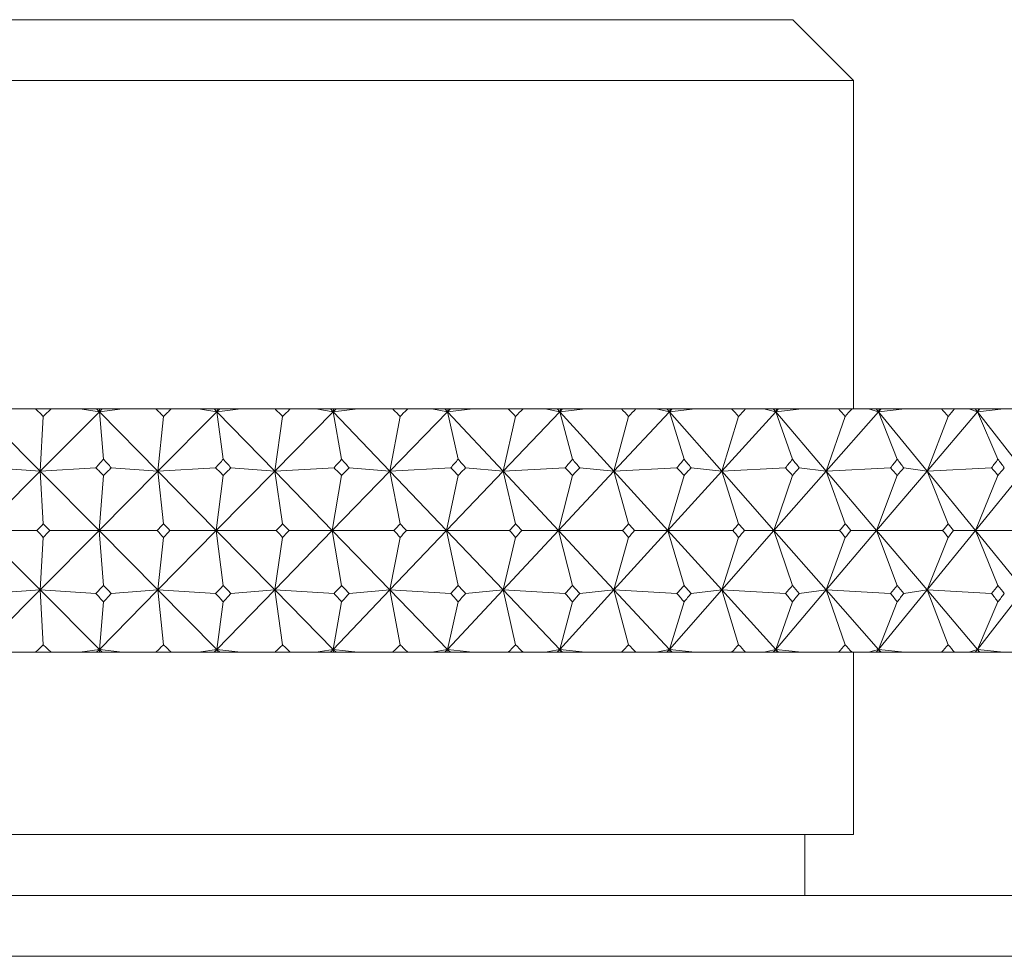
# Model space of a CAD drawing. Header units: inches. Extents: x 1.5 to 14.4, y 0.3 to 10.5.
# Tile 13 of 43: x 3.748 to 4.254, y 6.721 to 7.202. Entities that reach past the tile are written whole.
import ezdxf

# ---------------------------------------------------------------- set-up
doc = ezdxf.new("R2010")
doc.units = ezdxf.units.IN
doc.header["$MEASUREMENT"] = 0

msp = doc.modelspace()

# ---------------------------------------------------------------- linework, layer by layer
at = {"color": 7, "linetype": 'Continuous', "lineweight": 15}
for p, q in [((3.20757, 7.20188), (4.14507, 7.20188)), ((4.17632, 7.17063), (4.14507, 7.20188)), ((4.17632, 7.17063), (3.17632, 7.17063)), ((4.17632, 7.00188), (4.17632, 7.17063)), ((3.75598, 7.00188), (3.73944, 7.00188)), ((3.75598, 7.00188), (3.76395, 7.00188)), ((3.77874, 7.00188), (3.76395, 7.00188)), ((3.77874, 7.00188), (3.78882, 7.0004)), ((3.78737, 7.00188), (3.77874, 7.00188)), ((3.78737, 7.00188), (3.78882, 7.0004)), ((3.78893, 7.00188), (3.78737, 7.00188)), ((3.80071, 7.00188), (3.78882, 7.0004)), ((3.79029, 7.00188), (3.78882, 7.0004)), ((3.78882, 7.0004), (3.78893, 7.00188)), ((3.79029, 7.00188), (3.78893, 7.00188)), ((3.80071, 7.00188), (3.79029, 7.00188)), ((3.81778, 7.00188), (3.80071, 7.00188)), ((3.81778, 7.00188), (3.8257, 7.00188)), ((3.83972, 7.00188), (3.8257, 7.00188)), ((3.83972, 7.00188), (3.84921, 7.0004)), ((3.84778, 7.00188), (3.83972, 7.00188)), ((3.84778, 7.00188), (3.84921, 7.0004)), ((3.84939, 7.00188), (3.84778, 7.00188)), ((3.86148, 7.00188), (3.84921, 7.0004)), ((3.85068, 7.00188), (3.84921, 7.0004)), ((3.84921, 7.0004), (3.84939, 7.00188)), ((3.85068, 7.00188), (3.84939, 7.00188)), ((3.86148, 7.00188), (3.85068, 7.00188)), ((3.87903, 7.00188), (3.86148, 7.00188)), ((3.87903, 7.00188), (3.88686, 7.00188)), ((3.90006, 7.00188), (3.88686, 7.00188)), ((3.90006, 7.00188), (3.90893, 7.0004)), ((3.90752, 7.00188), (3.90006, 7.00188)), ((3.90752, 7.00188), (3.90893, 7.0004)), ((3.90916, 7.00188), (3.90752, 7.00188)), ((3.92153, 7.00188), (3.90893, 7.0004)), ((3.91038, 7.00188), (3.90893, 7.0004)), ((3.90893, 7.0004), (3.90916, 7.00188)), ((3.91038, 7.00188), (3.90916, 7.00188)), ((3.92153, 7.00188), (3.91038, 7.00188)), ((3.93947, 7.00188), (3.92153, 7.00188)), ((3.93947, 7.00188), (3.94718, 7.00188)), ((3.95952, 7.00188), (3.94718, 7.00188)), ((3.95952, 7.00188), (3.96772, 7.0004)), ((3.96635, 7.00188), (3.95952, 7.00188)), ((3.96635, 7.00188), (3.96772, 7.0004)), ((3.96802, 7.00188), (3.96635, 7.00188)), ((3.98061, 7.00188), (3.96772, 7.0004)), ((3.96915, 7.00188), (3.96772, 7.0004)), ((3.96772, 7.0004), (3.96802, 7.00188)), ((3.96915, 7.00188), (3.96802, 7.00188)), ((3.98061, 7.00188), (3.96915, 7.00188)), ((3.99888, 7.00188), (3.98061, 7.00188)), ((3.99888, 7.00188), (4.00644, 7.00188)), ((4.01785, 7.00188), (4.00644, 7.00188)), ((4.01785, 7.00188), (4.02537, 7.0004)), ((4.02403, 7.00188), (4.01785, 7.00188)), ((4.02403, 7.00188), (4.02537, 7.0004)), ((4.02572, 7.00188), (4.02403, 7.00188)), ((4.03849, 7.00188), (4.02537, 7.0004)), ((4.02677, 7.00188), (4.02537, 7.0004)), ((4.02537, 7.0004), (4.02572, 7.00188)), ((4.02677, 7.00188), (4.02572, 7.00188)), ((4.03849, 7.00188), (4.02677, 7.00188)), ((4.05702, 7.00188), (4.03849, 7.00188)), ((4.05702, 7.00188), (4.06439, 7.00188)), ((4.07484, 7.00188), (4.06439, 7.00188)), ((4.07484, 7.00188), (4.08163, 7.0004)), ((4.08033, 7.00188), (4.07484, 7.00188)), ((4.08033, 7.00188), (4.08163, 7.0004)), ((4.08205, 7.00188), (4.08033, 7.00188)), ((4.09494, 7.00188), (4.08163, 7.0004)), ((4.08301, 7.00188), (4.08163, 7.0004)), ((4.08163, 7.0004), (4.08205, 7.00188)), ((4.08301, 7.00188), (4.08205, 7.00188)), ((4.09494, 7.00188), (4.08301, 7.00188)), ((4.11365, 7.00188), (4.09494, 7.00188)), ((4.11365, 7.00188), (4.12081, 7.00188)), ((4.13026, 7.00188), (4.12081, 7.00188)), ((4.13026, 7.00188), (4.1363, 7.0004)), ((4.13505, 7.00188), (4.13026, 7.00188)), ((4.13505, 7.00188), (4.1363, 7.0004)), ((4.13677, 7.00188), (4.13505, 7.00188)), ((4.14974, 7.00188), (4.1363, 7.0004)), ((4.13764, 7.00188), (4.1363, 7.0004)), ((4.1363, 7.0004), (4.13677, 7.00188)), ((4.13764, 7.00188), (4.13677, 7.00188)), ((4.14974, 7.00188), (4.13764, 7.00188)), ((4.16855, 7.00188), (4.14974, 7.00188)), ((4.16855, 7.00188), (4.17548, 7.00188)), ((4.18388, 7.00188), (4.17548, 7.00188)), ((4.18388, 7.00188), (4.18915, 7.0004)), ((4.18795, 7.00188), (4.18388, 7.00188)), ((4.18795, 7.00188), (4.18915, 7.0004)), ((4.18968, 7.00188), (4.18795, 7.00188)), ((4.18915, 7.0004), (4.18968, 7.00188)), ((4.19045, 7.00188), (4.18915, 7.0004)), ((4.20267, 7.00188), (4.18915, 7.0004)), ((4.19045, 7.00188), (4.18968, 7.00188)), ((4.20267, 7.00188), (4.19045, 7.00188)), ((4.22152, 7.00188), (4.20267, 7.00188)), ((4.22152, 7.00188), (4.22818, 7.00188)), ((4.23551, 7.00188), (4.22818, 7.00188)), ((4.23551, 7.00188), (4.23998, 7.0004)), ((4.23884, 7.00188), (4.23551, 7.00188)), ((4.23884, 7.00188), (4.23998, 7.0004)), ((4.24056, 7.00188), (4.23884, 7.00188)), ((4.23998, 7.0004), (4.24056, 7.00188)), ((4.24123, 7.00188), (4.23998, 7.0004)), ((4.25352, 7.00188), (4.23998, 7.0004)), ((4.24123, 7.00188), (4.24056, 7.00188)), ((4.25352, 7.00188), (4.24123, 7.00188)), ((4.27233, 7.00188), (4.25352, 7.00188)), ((3.72798, 7.0004), (3.75832, 6.96986)), ((3.78882, 7.0004), (3.75832, 6.96986)), ((3.75832, 6.96986), (3.75997, 6.99807)), ((3.78882, 7.0004), (3.79091, 6.97602)), ((3.78882, 7.0004), (3.81887, 6.96986)), ((3.84921, 7.0004), (3.81887, 6.96986)), ((3.81887, 6.96986), (3.82174, 6.99807)), ((3.84921, 7.0004), (3.85243, 6.97602)), ((3.84921, 7.0004), (3.87887, 6.96986)), ((3.90893, 7.0004), (3.87887, 6.96986)), ((3.87887, 6.96986), (3.88294, 6.99807)), ((3.90893, 7.0004), (3.91325, 6.97602)), ((3.90893, 7.0004), (3.93806, 6.96986)), ((3.96772, 7.0004), (3.93806, 6.96986)), ((3.93806, 6.96986), (3.94333, 6.99807)), ((3.96772, 7.0004), (3.97314, 6.97602)), ((3.96772, 7.0004), (3.99623, 6.96986)), ((4.02537, 7.0004), (3.99623, 6.96986)), ((3.99623, 6.96986), (4.00266, 6.99807)), ((4.02537, 7.0004), (4.03186, 6.97602)), ((4.02537, 7.0004), (4.05313, 6.96986)), ((4.08163, 7.0004), (4.05313, 6.96986)), ((4.05313, 6.96986), (4.06071, 6.99807)), ((4.08163, 7.0004), (4.08917, 6.97602)), ((4.08163, 7.0004), (4.10854, 6.96986)), ((4.1363, 7.0004), (4.10854, 6.96986)), ((4.10854, 6.96986), (4.11723, 6.99807)), ((4.1363, 7.0004), (4.14486, 6.97602)), ((4.1363, 7.0004), (4.16225, 6.96986)), ((4.18915, 7.0004), (4.16225, 6.96986)), ((4.16225, 6.96986), (4.17202, 6.99807)), ((4.18915, 7.0004), (4.19869, 6.97602)), ((4.18915, 7.0004), (4.21403, 6.96986)), ((4.23998, 7.0004), (4.21403, 6.96986)), ((4.21403, 6.96986), (4.22485, 6.99807)), ((4.23998, 7.0004), (4.25047, 6.97602)), ((4.23998, 7.0004), (4.2637, 6.96986)), ((3.73295, 6.97166), (3.75832, 6.96986)), ((3.78692, 6.97166), (3.75832, 6.96986)), ((3.7949, 6.97166), (3.81887, 6.96986)), ((3.84848, 6.97166), (3.81887, 6.96986)), ((3.85638, 6.97166), (3.87887, 6.96986)), ((3.90935, 6.97166), (3.87887, 6.96986)), ((3.91715, 6.97166), (3.93806, 6.96986)), ((3.96931, 6.97166), (3.93806, 6.96986)), ((3.97697, 6.97166), (3.99623, 6.96986)), ((4.02811, 6.97166), (3.99623, 6.96986)), ((4.0356, 6.97166), (4.05313, 6.96986)), ((4.08552, 6.97166), (4.05313, 6.96986)), ((4.09282, 6.97166), (4.10854, 6.96986)), ((4.14132, 6.97166), (4.10854, 6.96986)), ((4.14839, 6.97166), (4.16225, 6.96986)), ((4.19528, 6.97166), (4.16225, 6.96986)), ((4.2021, 6.97166), (4.21403, 6.96986)), ((4.24719, 6.97166), (4.21403, 6.96986)), ((3.75832, 6.96986), (3.72788, 6.93938)), ((3.75832, 6.96986), (3.75997, 6.94288)), ((3.75832, 6.96986), (3.7886, 6.93938)), ((3.81887, 6.96986), (3.7886, 6.93938)), ((3.7886, 6.93938), (3.79091, 6.96766)), ((3.81887, 6.96986), (3.82174, 6.94288)), ((3.81887, 6.96986), (3.84887, 6.93938)), ((3.87887, 6.96986), (3.84887, 6.93938)), ((3.84887, 6.93938), (3.85243, 6.96766)), ((3.87887, 6.96986), (3.88294, 6.94288)), ((3.87887, 6.96986), (3.90847, 6.93938)), ((3.93806, 6.96986), (3.90847, 6.93938)), ((3.90847, 6.93938), (3.91325, 6.96766)), ((3.93806, 6.96986), (3.94333, 6.94288)), ((3.93806, 6.96986), (3.96715, 6.93938)), ((3.99623, 6.96986), (3.96715, 6.93938)), ((3.96715, 6.93938), (3.97314, 6.96766)), ((3.99623, 6.96986), (4.00266, 6.94288)), ((3.99623, 6.96986), (4.02468, 6.93938)), ((4.05313, 6.96986), (4.02468, 6.93938)), ((4.02468, 6.93938), (4.03186, 6.96766)), ((4.05313, 6.96986), (4.06071, 6.94288)), ((4.05313, 6.96986), (4.08083, 6.93938)), ((4.10854, 6.96986), (4.08083, 6.93938)), ((4.08083, 6.93938), (4.08917, 6.96766)), ((4.10854, 6.96986), (4.11723, 6.94288)), ((4.10854, 6.96986), (4.13539, 6.93938)), ((4.16225, 6.96986), (4.13539, 6.93938)), ((4.13539, 6.93938), (4.14486, 6.96766)), ((4.16225, 6.96986), (4.17202, 6.94288)), ((4.16225, 6.96986), (4.18814, 6.93938)), ((4.21403, 6.96986), (4.18814, 6.93938)), ((4.18814, 6.93938), (4.19869, 6.96766)), ((4.21403, 6.96986), (4.22485, 6.94288)), ((4.21403, 6.96986), (4.23887, 6.93938)), ((4.2637, 6.96986), (4.23887, 6.93938)), ((4.23887, 6.93938), (4.25047, 6.96766)), ((3.75832, 6.90889), (3.72788, 6.93938)), ((3.72788, 6.93938), (3.75662, 6.93938)), ((3.75832, 6.90889), (3.7886, 6.93938)), ((3.75997, 6.93587), (3.75832, 6.90889)), ((3.7886, 6.93938), (3.76332, 6.93938)), ((3.7886, 6.93938), (3.79091, 6.91109)), ((3.81887, 6.90889), (3.7886, 6.93938)), ((3.7886, 6.93938), (3.81841, 6.93938)), ((3.81887, 6.90889), (3.84887, 6.93938)), ((3.82174, 6.93587), (3.81887, 6.90889)), ((3.84887, 6.93938), (3.82507, 6.93938)), ((3.84887, 6.93938), (3.85243, 6.91109)), ((3.87887, 6.90889), (3.84887, 6.93938)), ((3.84887, 6.93938), (3.87965, 6.93938)), ((3.87887, 6.90889), (3.90847, 6.93938)), ((3.88294, 6.93587), (3.87887, 6.90889)), ((3.90847, 6.93938), (3.88623, 6.93938)), ((3.90847, 6.93938), (3.91325, 6.91109)), ((3.93806, 6.90889), (3.90847, 6.93938)), ((3.90847, 6.93938), (3.94009, 6.93938)), ((3.93806, 6.90889), (3.96715, 6.93938)), ((3.94333, 6.93587), (3.93806, 6.90889)), ((3.96715, 6.93938), (3.94657, 6.93938)), ((3.96715, 6.93938), (3.97314, 6.91109)), ((3.99623, 6.90889), (3.96715, 6.93938)), ((3.96715, 6.93938), (3.99948, 6.93938)), ((3.99623, 6.90889), (4.02468, 6.93938)), ((4.00266, 6.93587), (3.99623, 6.90889)), ((4.02468, 6.93938), (4.00583, 6.93938)), ((4.02468, 6.93938), (4.03186, 6.91109)), ((4.05313, 6.90889), (4.02468, 6.93938)), ((4.02468, 6.93938), (4.0576, 6.93938)), ((4.05313, 6.90889), (4.08083, 6.93938)), ((4.06071, 6.93587), (4.05313, 6.90889)), ((4.08083, 6.93938), (4.0638, 6.93938)), ((4.08083, 6.93938), (4.08917, 6.91109)), ((4.10854, 6.90889), (4.08083, 6.93938)), ((4.08083, 6.93938), (4.11422, 6.93938)), ((4.10854, 6.90889), (4.13539, 6.93938)), ((4.11723, 6.93587), (4.10854, 6.90889)), ((4.13539, 6.93938), (4.12024, 6.93938)), ((4.13539, 6.93938), (4.14486, 6.91109)), ((4.16225, 6.90889), (4.13539, 6.93938)), ((4.13539, 6.93938), (4.16911, 6.93938)), ((4.16225, 6.90889), (4.18814, 6.93938)), ((4.17202, 6.93587), (4.16225, 6.90889)), ((4.18814, 6.93938), (4.17493, 6.93938)), ((4.18814, 6.93938), (4.19869, 6.91109)), ((4.21403, 6.90889), (4.18814, 6.93938)), ((4.18814, 6.93938), (4.22205, 6.93938)), ((4.21403, 6.90889), (4.23887, 6.93938)), ((4.22485, 6.93587), (4.21403, 6.90889)), ((4.23887, 6.93938), (4.22765, 6.93938)), ((4.23887, 6.93938), (4.25047, 6.91109)), ((4.2637, 6.90889), (4.23887, 6.93938)), ((4.23887, 6.93938), (4.27284, 6.93938)), ((3.72798, 6.87835), (3.75832, 6.90889)), ((3.75832, 6.90889), (3.73295, 6.90709)), ((3.75997, 6.88068), (3.75832, 6.90889)), ((3.78882, 6.87835), (3.75832, 6.90889)), ((3.75832, 6.90889), (3.78692, 6.90709)), ((3.78882, 6.87835), (3.81887, 6.90889)), ((3.81887, 6.90889), (3.7949, 6.90709)), ((3.82174, 6.88068), (3.81887, 6.90889)), ((3.84921, 6.87835), (3.81887, 6.90889)), ((3.81887, 6.90889), (3.84848, 6.90709)), ((3.84921, 6.87835), (3.87887, 6.90889)), ((3.87887, 6.90889), (3.85638, 6.90709)), ((3.88294, 6.88068), (3.87887, 6.90889)), ((3.90893, 6.87835), (3.87887, 6.90889)), ((3.87887, 6.90889), (3.90935, 6.90709)), ((3.90893, 6.87835), (3.93806, 6.90889)), ((3.93806, 6.90889), (3.91715, 6.90709)), ((3.94333, 6.88068), (3.93806, 6.90889)), ((3.96772, 6.87835), (3.93806, 6.90889)), ((3.93806, 6.90889), (3.96931, 6.90709)), ((3.96772, 6.87835), (3.99623, 6.90889)), ((3.99623, 6.90889), (3.97697, 6.90709)), ((4.00266, 6.88068), (3.99623, 6.90889)), ((4.02537, 6.87835), (3.99623, 6.90889)), ((3.99623, 6.90889), (4.02811, 6.90709)), ((4.02537, 6.87835), (4.05313, 6.90889)), ((4.05313, 6.90889), (4.0356, 6.90709)), ((4.06071, 6.88068), (4.05313, 6.90889)), ((4.08163, 6.87835), (4.05313, 6.90889)), ((4.05313, 6.90889), (4.08552, 6.90709)), ((4.08163, 6.87835), (4.10854, 6.90889)), ((4.10854, 6.90889), (4.09282, 6.90709)), ((4.11723, 6.88068), (4.10854, 6.90889)), ((4.1363, 6.87835), (4.10854, 6.90889)), ((4.10854, 6.90889), (4.14132, 6.90709)), ((4.1363, 6.87835), (4.16225, 6.90889)), ((4.16225, 6.90889), (4.14839, 6.90709)), ((4.17202, 6.88068), (4.16225, 6.90889)), ((4.18915, 6.87835), (4.16225, 6.90889)), ((4.16225, 6.90889), (4.19528, 6.90709)), ((4.18915, 6.87835), (4.21403, 6.90889)), ((4.21403, 6.90889), (4.2021, 6.90709)), ((4.22485, 6.88068), (4.21403, 6.90889)), ((4.23998, 6.87835), (4.21403, 6.90889)), ((4.21403, 6.90889), (4.24719, 6.90709)), ((4.23998, 6.87835), (4.2637, 6.90889)), ((3.79091, 6.90273), (3.78882, 6.87835)), ((3.85243, 6.90273), (3.84921, 6.87835)), ((3.91325, 6.90273), (3.90893, 6.87835)), ((3.97314, 6.90273), (3.96772, 6.87835)), ((4.03186, 6.90273), (4.02537, 6.87835)), ((4.08917, 6.90273), (4.08163, 6.87835)), ((4.14486, 6.90273), (4.1363, 6.87835)), ((4.19869, 6.90273), (4.18915, 6.87835)), ((4.25047, 6.90273), (4.23998, 6.87835)), ((3.75598, 6.87688), (3.73944, 6.87688)), ((3.75598, 6.87688), (3.76395, 6.87688)), ((3.77874, 6.87688), (3.76395, 6.87688)), ((3.78882, 6.87835), (3.77874, 6.87688)), ((3.78737, 6.87688), (3.77874, 6.87688)), ((3.78737, 6.87688), (3.78882, 6.87835)), ((3.78893, 6.87688), (3.78737, 6.87688)), ((3.78882, 6.87835), (3.80071, 6.87688)), ((3.79029, 6.87688), (3.78882, 6.87835)), ((3.78893, 6.87688), (3.78882, 6.87835)), ((3.79029, 6.87688), (3.78893, 6.87688)), ((3.80071, 6.87688), (3.79029, 6.87688)), ((3.81778, 6.87688), (3.80071, 6.87688)), ((3.81778, 6.87688), (3.8257, 6.87688)), ((3.83972, 6.87688), (3.8257, 6.87688)), ((3.84921, 6.87835), (3.83972, 6.87688)), ((3.84778, 6.87688), (3.83972, 6.87688)), ((3.84778, 6.87688), (3.84921, 6.87835)), ((3.84939, 6.87688), (3.84778, 6.87688)), ((3.84921, 6.87835), (3.86148, 6.87688)), ((3.85068, 6.87688), (3.84921, 6.87835)), ((3.84939, 6.87688), (3.84921, 6.87835)), ((3.85068, 6.87688), (3.84939, 6.87688)), ((3.86148, 6.87688), (3.85068, 6.87688)), ((3.87903, 6.87688), (3.86148, 6.87688)), ((3.87903, 6.87688), (3.88686, 6.87688)), ((3.90006, 6.87688), (3.88686, 6.87688)), ((3.90893, 6.87835), (3.90006, 6.87688)), ((3.90752, 6.87688), (3.90006, 6.87688)), ((3.90752, 6.87688), (3.90893, 6.87835)), ((3.90916, 6.87688), (3.90752, 6.87688)), ((3.90893, 6.87835), (3.92153, 6.87688)), ((3.91038, 6.87688), (3.90893, 6.87835)), ((3.90916, 6.87688), (3.90893, 6.87835)), ((3.91038, 6.87688), (3.90916, 6.87688)), ((3.92153, 6.87688), (3.91038, 6.87688)), ((3.93947, 6.87688), (3.92153, 6.87688)), ((3.93947, 6.87688), (3.94718, 6.87688)), ((3.95952, 6.87688), (3.94718, 6.87688)), ((3.96772, 6.87835), (3.95952, 6.87688)), ((3.96635, 6.87688), (3.95952, 6.87688)), ((3.96635, 6.87688), (3.96772, 6.87835)), ((3.96802, 6.87688), (3.96635, 6.87688)), ((3.96772, 6.87835), (3.98061, 6.87688)), ((3.96915, 6.87688), (3.96772, 6.87835)), ((3.96802, 6.87688), (3.96772, 6.87835)), ((3.96915, 6.87688), (3.96802, 6.87688)), ((3.98061, 6.87688), (3.96915, 6.87688)), ((3.99888, 6.87688), (3.98061, 6.87688)), ((3.99888, 6.87688), (4.00644, 6.87688)), ((4.01785, 6.87688), (4.00644, 6.87688)), ((4.02537, 6.87835), (4.01785, 6.87688)), ((4.02403, 6.87688), (4.01785, 6.87688)), ((4.02403, 6.87688), (4.02537, 6.87835)), ((4.02572, 6.87688), (4.02403, 6.87688)), ((4.02537, 6.87835), (4.03849, 6.87688)), ((4.02677, 6.87688), (4.02537, 6.87835)), ((4.02572, 6.87688), (4.02537, 6.87835)), ((4.02677, 6.87688), (4.02572, 6.87688)), ((4.03849, 6.87688), (4.02677, 6.87688)), ((4.05702, 6.87688), (4.03849, 6.87688)), ((4.05702, 6.87688), (4.06439, 6.87688)), ((4.07484, 6.87688), (4.06439, 6.87688)), ((4.08163, 6.87835), (4.07484, 6.87688)), ((4.08033, 6.87688), (4.07484, 6.87688)), ((4.08033, 6.87688), (4.08163, 6.87835)), ((4.08205, 6.87688), (4.08033, 6.87688)), ((4.08163, 6.87835), (4.09494, 6.87688)), ((4.08301, 6.87688), (4.08163, 6.87835)), ((4.08205, 6.87688), (4.08163, 6.87835)), ((4.08301, 6.87688), (4.08205, 6.87688)), ((4.09494, 6.87688), (4.08301, 6.87688)), ((4.11365, 6.87688), (4.09494, 6.87688)), ((4.11365, 6.87688), (4.12081, 6.87688)), ((4.13026, 6.87688), (4.12081, 6.87688)), ((4.1363, 6.87835), (4.13026, 6.87688)), ((4.13505, 6.87688), (4.13026, 6.87688)), ((4.13505, 6.87688), (4.1363, 6.87835)), ((4.13677, 6.87688), (4.13505, 6.87688)), ((4.1363, 6.87835), (4.14974, 6.87688)), ((4.13764, 6.87688), (4.1363, 6.87835)), ((4.13677, 6.87688), (4.1363, 6.87835)), ((4.13764, 6.87688), (4.13677, 6.87688)), ((4.14974, 6.87688), (4.13764, 6.87688)), ((4.16855, 6.87688), (4.14974, 6.87688)), ((4.16855, 6.87688), (4.17548, 6.87688)), ((4.18388, 6.87688), (4.17548, 6.87688)), ((4.17632, 6.78313), (4.17632, 6.87688)), ((4.18915, 6.87835), (4.18388, 6.87688)), ((4.18795, 6.87688), (4.18388, 6.87688)), ((4.18795, 6.87688), (4.18915, 6.87835)), ((4.18968, 6.87688), (4.18795, 6.87688)), ((4.18968, 6.87688), (4.18915, 6.87835)), ((4.19045, 6.87688), (4.18915, 6.87835)), ((4.18915, 6.87835), (4.20267, 6.87688)), ((4.19045, 6.87688), (4.18968, 6.87688)), ((4.20267, 6.87688), (4.19045, 6.87688)), ((4.22152, 6.87688), (4.20267, 6.87688)), ((4.22152, 6.87688), (4.22818, 6.87688)), ((4.23551, 6.87688), (4.22818, 6.87688)), ((4.23998, 6.87835), (4.23551, 6.87688)), ((4.23884, 6.87688), (4.23551, 6.87688)), ((4.23884, 6.87688), (4.23998, 6.87835)), ((4.24056, 6.87688), (4.23884, 6.87688)), ((4.24056, 6.87688), (4.23998, 6.87835)), ((4.24123, 6.87688), (4.23998, 6.87835)), ((4.23998, 6.87835), (4.25352, 6.87688)), ((4.24123, 6.87688), (4.24056, 6.87688)), ((4.25352, 6.87688), (4.24123, 6.87688)), ((4.27233, 6.87688), (4.25352, 6.87688)), ((3.67416, 6.78313), (4.17632, 6.78313)), ((4.15132, 6.75188), (4.15132, 6.78313)), ((2.83257, 6.75188), (4.52007, 6.75188)), ((4.55132, 6.72063), (2.80132, 6.72063))]:
    msp.add_line(p, q, dxfattribs=at)
for centre, major_axis, ratio, start_param, end_param in [((3.67632, 5.56759), (-0.61029, 1.69151), 0.460842, 5.534359, 5.538401), ((3.67632, 5.56759), (0.73562, 1.69031), 0.391965, 0.748978, 0.753019), ((3.67632, 5.56759), (-0.55391, 1.6936), 0.484494, 5.541969, 5.546011), ((3.67632, 5.56759), (0.77366, 1.69129), 0.365221, 0.74556, 0.749601), ((3.67632, 5.56759), (-0.49149, 1.69656), 0.506544, 5.553417, 5.557459), ((3.67632, 5.56759), (0.80774, 1.69284), 0.338136, 0.739986, 0.744028), ((3.67632, 5.56759), (-0.4227, 1.70023), 0.526533, 5.568959, 5.573001), ((3.67632, 5.56759), (0.8382, 1.69482), 0.310832, 0.732554, 0.736596), ((3.67632, 5.56759), (-0.34743, 1.70428), 0.543943, 5.588685, 5.592727), ((3.67632, 5.56759), (0.86532, 1.6971), 0.283402, 0.72353, 0.727571), ((3.67632, 5.56759), (-0.26598, 1.70829), 0.55822, 5.612426, 5.616468), ((3.67632, 5.56759), (0.88934, 1.69956), 0.255913, 0.713144, 0.717185), ((3.67632, 5.56759), (-0.17912, 1.7117), 0.568827, 5.639667, 5.643709), ((3.67632, 5.56759), (0.91047, 1.70207), 0.228412, 0.701601, 0.705643), ((3.67632, 5.56759), (-0.08825, 1.71398), 0.575304, 5.66951, 5.673551), ((3.67632, 5.56759), (0.92887, 1.70454), 0.20093, 0.689082, 0.693124), ((3.67632, 5.56759), (0.00473, 1.71473), 0.577344, 5.700715, 5.704756), ((3.67632, 5.56759), (0.94468, 1.70688), 0.173485, 0.675744, 0.679786), ((3.67632, 8.31116), (0.66107, 1.69034), 0.435974, 3.984729, 3.988785), ((3.67632, 5.56759), (-0.61029, 1.69151), 0.460842, 5.502943, 5.506999), ((3.67632, 8.31116), (-0.80774, 1.69284), 0.338136, 2.303317, 2.307373), ((3.67632, 5.56759), (0.77366, 1.69129), 0.365221, 0.776962, 0.781017), ((3.67632, 8.31116), (0.61029, 1.69151), 0.460842, 3.980611, 3.984667), ((3.67632, 5.56759), (-0.55391, 1.6936), 0.484494, 5.510553, 5.514609), ((3.67632, 8.31116), (-0.8382, 1.69482), 0.310832, 2.310749, 2.314805), ((3.67632, 5.56759), (0.80774, 1.69284), 0.338136, 0.771388, 0.775444), ((3.67632, 8.31116), (0.55391, 1.6936), 0.484494, 3.973001, 3.977057), ((3.67632, 5.56759), (-0.49149, 1.69656), 0.506544, 5.522001, 5.526057), ((3.67632, 8.31116), (-0.86532, 1.6971), 0.283402, 2.319774, 2.323829), ((3.67632, 5.56759), (0.8382, 1.69482), 0.310832, 0.763956, 0.768012), ((3.67632, 8.31116), (0.49149, 1.69656), 0.506544, 3.961553, 3.965609), ((3.67632, 5.56759), (-0.4227, 1.70023), 0.526533, 5.537543, 5.541599), ((3.67632, 8.31116), (-0.88934, 1.69956), 0.255913, 2.330159, 2.334215), ((3.67632, 5.56759), (0.86532, 1.6971), 0.283402, 0.754931, 0.758987), ((3.67632, 8.31116), (0.4227, 1.70023), 0.526533, 3.946011, 3.950067), ((3.67632, 5.56759), (-0.34743, 1.70428), 0.543943, 5.557269, 5.561325), ((3.67632, 8.31116), (-0.91047, 1.70207), 0.228412, 2.341702, 2.345758), ((3.67632, 5.56759), (0.88934, 1.69956), 0.255913, 0.744546, 0.748601), ((3.67632, 8.31116), (0.34743, 1.70428), 0.543943, 3.926284, 3.93034), ((3.67632, 5.56759), (-0.26598, 1.70829), 0.55822, 5.58101, 5.585066), ((3.67632, 8.31116), (-0.92887, 1.70454), 0.20093, 2.354221, 2.358277), ((3.67632, 5.56759), (0.91047, 1.70207), 0.228412, 0.733003, 0.737059), ((3.67632, 8.31116), (0.26598, 1.70829), 0.55822, 3.902544, 3.9066), ((3.67632, 5.56759), (-0.17912, 1.7117), 0.568827, 5.608251, 5.612307), ((3.67632, 8.31116), (-0.94468, 1.70688), 0.173485, 2.367559, 2.371615), ((3.67632, 5.56759), (0.92887, 1.70454), 0.20093, 0.720484, 0.724539), ((3.67632, 8.31116), (0.17912, 1.7117), 0.568827, 3.875303, 3.879359), ((3.67632, 5.56759), (-0.08825, 1.71398), 0.575304, 5.638094, 5.642149), ((3.67632, 8.31116), (-0.958, 1.70901), 0.146089, 2.381572, 2.385628), ((3.67632, 5.56759), (0.94468, 1.70688), 0.173485, 0.707146, 0.711202), ((3.67632, 8.31116), (0.08825, 1.71398), 0.575304, 3.84546, 3.849516), ((3.67632, 5.56759), (0.00473, 1.71473), 0.577344, 5.669299, 5.673355), ((3.67632, 8.31116), (-0.96893, 1.71087), 0.118742, 2.396134, 2.40019), ((3.67632, 5.56759), (0.958, 1.70901), 0.146089, 0.693133, 0.697189), ((3.67632, 8.31116), (0.66107, 1.69034), 0.435974, 3.953972, 3.957369), ((3.67632, 8.31116), (-0.77366, 1.69129), 0.365221, 2.329159, 2.332557), ((3.67632, 8.31116), (0.61029, 1.69151), 0.460842, 3.949853, 3.953251), ((3.67632, 8.31116), (-0.80774, 1.69284), 0.338136, 2.334733, 2.338131), ((3.67632, 8.31116), (0.55391, 1.6936), 0.484494, 3.942243, 3.945641), ((3.67632, 8.31116), (-0.8382, 1.69482), 0.310832, 2.342165, 2.345562), ((3.67632, 8.31116), (0.49149, 1.69656), 0.506544, 3.930796, 3.934193), ((3.67632, 8.31116), (-0.86532, 1.6971), 0.283402, 2.35119, 2.354587), ((3.67632, 8.31116), (0.4227, 1.70023), 0.526533, 3.915253, 3.918651), ((3.67632, 8.31116), (-0.88934, 1.69956), 0.255913, 2.361575, 2.364973), ((3.67632, 8.31116), (0.34743, 1.70428), 0.543943, 3.895527, 3.898924), ((3.67632, 8.31116), (-0.91047, 1.70207), 0.228412, 2.373118, 2.376515), ((3.67632, 8.31116), (0.26598, 1.70829), 0.55822, 3.871786, 3.875184), ((3.67632, 8.31116), (-0.92887, 1.70454), 0.20093, 2.385637, 2.389035), ((3.67632, 8.31116), (0.17912, 1.7117), 0.568827, 3.844546, 3.847943), ((3.67632, 8.31116), (-0.94468, 1.70688), 0.173485, 2.398975, 2.402372), ((3.67632, 8.31116), (0.08825, 1.71398), 0.575304, 3.814703, 3.8181), ((3.67632, 8.31116), (-0.958, 1.70901), 0.146089, 2.412988, 2.416385), ((3.67632, 5.56759), (-0.66107, 1.69034), 0.435974, 5.467409, 5.470806), ((3.67632, 5.56759), (0.77366, 1.69129), 0.365221, 0.809036, 0.812433), ((3.67632, 5.56759), (-0.61029, 1.69151), 0.460842, 5.471527, 5.474925), ((3.67632, 5.56759), (0.80774, 1.69284), 0.338136, 0.803462, 0.806859), ((3.67632, 5.56759), (-0.55391, 1.6936), 0.484494, 5.479137, 5.482535), ((3.67632, 5.56759), (0.8382, 1.69482), 0.310832, 0.796031, 0.799428), ((3.67632, 5.56759), (-0.49149, 1.69656), 0.506544, 5.490585, 5.493982), ((3.67632, 5.56759), (0.86532, 1.6971), 0.283402, 0.787006, 0.790403), ((3.67632, 5.56759), (-0.4227, 1.70023), 0.526533, 5.506127, 5.509525), ((3.67632, 5.56759), (0.88934, 1.69956), 0.255913, 0.77662, 0.780017), ((3.67632, 5.56759), (-0.34743, 1.70428), 0.543943, 5.525853, 5.529251), ((3.67632, 5.56759), (0.91047, 1.70207), 0.228412, 0.765077, 0.768475), ((3.67632, 5.56759), (-0.26598, 1.70829), 0.55822, 5.549594, 5.552991), ((3.67632, 5.56759), (0.92887, 1.70454), 0.20093, 0.752558, 0.755955), ((3.67632, 5.56759), (-0.17912, 1.7117), 0.568827, 5.576835, 5.580232), ((3.67632, 5.56759), (0.94468, 1.70688), 0.173485, 0.739221, 0.742618), ((3.67632, 5.56759), (-0.08825, 1.71398), 0.575304, 5.606678, 5.610075), ((3.67632, 5.56759), (0.958, 1.70901), 0.146089, 0.725207, 0.728605), ((3.67632, 8.31116), (0.61029, 1.69151), 0.460842, 3.917779, 3.921835), ((3.67632, 8.31116), (-0.77366, 1.69129), 0.365221, 2.360575, 2.364631), ((3.67632, 8.31116), (0.55391, 1.6936), 0.484494, 3.910169, 3.914225), ((3.67632, 8.31116), (-0.80774, 1.69284), 0.338136, 2.366149, 2.370205), ((3.67632, 8.31116), (0.49149, 1.69656), 0.506544, 3.898721, 3.902777), ((3.67632, 8.31116), (-0.8382, 1.69482), 0.310832, 2.373581, 2.377636), ((3.67632, 8.31116), (0.4227, 1.70023), 0.526533, 3.883179, 3.887235), ((3.67632, 8.31116), (-0.86532, 1.6971), 0.283402, 2.382605, 2.386661), ((3.67632, 8.31116), (0.34743, 1.70428), 0.543943, 3.863453, 3.867509), ((3.67632, 8.31116), (-0.88934, 1.69956), 0.255913, 2.392991, 2.397047), ((3.67632, 8.31116), (0.26598, 1.70829), 0.55822, 3.839712, 3.843768), ((3.67632, 8.31116), (-0.91047, 1.70207), 0.228412, 2.404534, 2.40859), ((3.67632, 8.31116), (0.17912, 1.7117), 0.568827, 3.812471, 3.816527), ((3.67632, 8.31116), (-0.92887, 1.70454), 0.20093, 2.417053, 2.421109), ((3.67632, 8.31116), (0.08825, 1.71398), 0.575304, 3.782628, 3.786684), ((3.67632, 8.31116), (-0.94468, 1.70688), 0.173485, 2.43039, 2.434446), ((3.67632, 8.31116), (-0.00473, 1.71473), 0.577344, 3.751423, 3.755479), ((3.67632, 8.31116), (-0.958, 1.70901), 0.146089, 2.444404, 2.44846), ((3.67632, 5.56759), (-0.66107, 1.69034), 0.435974, 5.435993, 5.440049), ((3.67632, 5.56759), (0.80774, 1.69284), 0.338136, 0.834219, 0.838275), ((3.67632, 5.56759), (-0.61029, 1.69151), 0.460842, 5.440111, 5.444167), ((3.67632, 5.56759), (0.8382, 1.69482), 0.310832, 0.826788, 0.830844), ((3.67632, 5.56759), (-0.55391, 1.6936), 0.484494, 5.447721, 5.451777), ((3.67632, 5.56759), (0.86532, 1.6971), 0.283402, 0.817763, 0.821819), ((3.67632, 5.56759), (-0.49149, 1.69656), 0.506544, 5.459169, 5.463225), ((3.67632, 5.56759), (0.88934, 1.69956), 0.255913, 0.807377, 0.811433), ((3.67632, 5.56759), (-0.4227, 1.70023), 0.526533, 5.474711, 5.478767), ((3.67632, 5.56759), (0.91047, 1.70207), 0.228412, 0.795835, 0.799891), ((3.67632, 5.56759), (-0.34743, 1.70428), 0.543943, 5.494438, 5.498493), ((3.67632, 5.56759), (0.92887, 1.70454), 0.20093, 0.783315, 0.787371), ((3.67632, 5.56759), (-0.26598, 1.70829), 0.55822, 5.518178, 5.522234), ((3.67632, 5.56759), (0.94468, 1.70688), 0.173485, 0.769978, 0.774034), ((3.67632, 5.56759), (-0.17912, 1.7117), 0.568827, 5.545419, 5.549475), ((3.67632, 5.56759), (0.958, 1.70901), 0.146089, 0.755965, 0.760021), ((3.67632, 5.56759), (-0.08825, 1.71398), 0.575304, 5.575262, 5.579318), ((3.67632, 5.56759), (0.96893, 1.71087), 0.118742, 0.741403, 0.745459), ((3.67632, 8.31116), (0.61029, 1.69151), 0.460842, 3.886377, 3.890419), ((3.67632, 8.31116), (-0.73562, 1.69031), 0.391965, 2.388573, 2.392615), ((3.67632, 8.31116), (0.55391, 1.6936), 0.484494, 3.878767, 3.882809), ((3.67632, 8.31116), (-0.77366, 1.69129), 0.365221, 2.391991, 2.396033), ((3.67632, 8.31116), (0.49149, 1.69656), 0.506544, 3.867319, 3.871361), ((3.67632, 8.31116), (-0.80774, 1.69284), 0.338136, 2.397565, 2.401607), ((3.67632, 8.31116), (0.4227, 1.70023), 0.526533, 3.851777, 3.855819), ((3.67632, 8.31116), (-0.8382, 1.69482), 0.310832, 2.404997, 2.409038), ((3.67632, 8.31116), (0.34743, 1.70428), 0.543943, 3.832051, 3.836093), ((3.67632, 8.31116), (-0.86532, 1.6971), 0.283402, 2.414021, 2.418063), ((3.67632, 8.31116), (0.26598, 1.70829), 0.55822, 3.80831, 3.812352), ((3.67632, 8.31116), (-0.88934, 1.69956), 0.255913, 2.424407, 2.428449), ((3.67632, 8.31116), (0.17912, 1.7117), 0.568827, 3.781069, 3.785111), ((3.67632, 8.31116), (-0.91047, 1.70207), 0.228412, 2.43595, 2.439991), ((3.67632, 8.31116), (0.08825, 1.71398), 0.575304, 3.751227, 3.755268), ((3.67632, 8.31116), (-0.92887, 1.70454), 0.20093, 2.448469, 2.452511), ((3.67632, 8.31116), (-0.00473, 1.71473), 0.577344, 3.720021, 3.724063), ((3.67632, 8.31116), (-0.94468, 1.70688), 0.173485, 2.461806, 2.465848)]:
    msp.add_ellipse(centre, major_axis=major_axis, ratio=ratio, start_param=start_param, end_param=end_param, dxfattribs=at)

doc.saveas('drawing.dxf')
